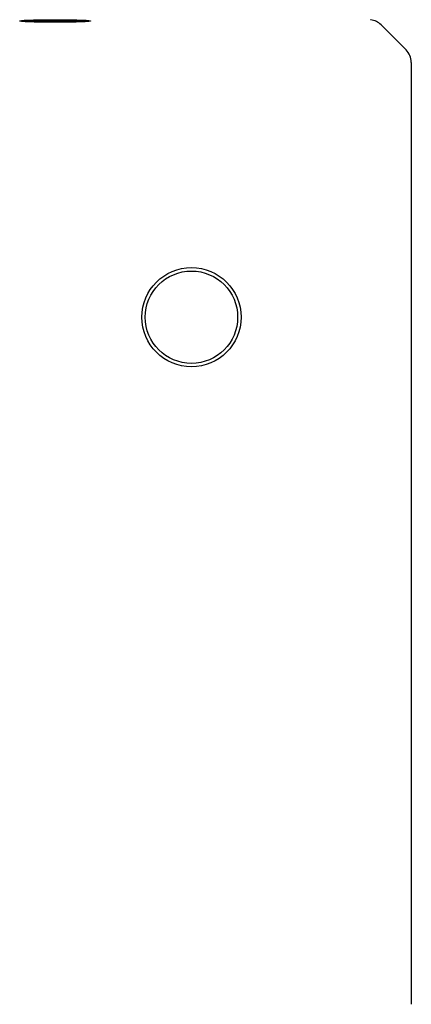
# Model space of a CAD drawing. Header units: millimetres. Extents: x 32 to 326, y 64 to 259.
# Tile 4 of 5: x 265 to 276, y 117 to 145. Entities that reach past the tile are written whole.
import ezdxf

# ---------------------------------------------------------------- set-up
doc = ezdxf.new("R2010")
doc.units = ezdxf.units.MM
doc.header["$LTSCALE"] = 23.1
doc.layers.add('20_ALL_FEATURES', color=7, linetype='CONTINUOUS')

msp = doc.modelspace()

# ---------------------------------------------------------------- linework, layer by layer
at = {"layer": '20_ALL_FEATURES'}
for p, q in [((276.04, 144.123), (275.333, 144.83)), ((276.187, 143.769), (276.187, 117.183))]:
    msp.add_line(p, q, dxfattribs=at)
for radius in [1.4, 1.303]:
    msp.add_circle((269.987, 136.576), radius, dxfattribs=at)
for centre, start, end in [((274.98, 144.476), 82.3646, 83.9919), ((274.98, 144.476), 44.9995, 82.5002), ((275.687, 143.769), 0.0003, 44.9997)]:
    msp.add_arc(centre, 0.5, start, end, dxfattribs=at)
for points, knots in [([(265.144, 144.937), (265.144, 144.938), (265.146, 144.939), (265.148, 144.939), (265.153, 144.941), (265.16, 144.942), (265.168, 144.943), (265.184, 144.944), (265.196, 144.945), (265.205, 144.946)], [0, 0, 0, 0, 0.024151, 0.074096, 0.153476, 0.262934, 0.402503, 0.572046, 1, 1, 1, 1]), ([(265.204, 144.928), (265.196, 144.929), (265.183, 144.93), (265.168, 144.931), (265.16, 144.932), (265.153, 144.933), (265.148, 144.935), (265.146, 144.935), (265.144, 144.937), (265.144, 144.937)], [0, 0, 0, 0, 0.427941, 0.597475, 0.737038, 0.846491, 0.925872, 0.975823, 1, 1, 1, 1]), ([(266.144, 144.962), (266.081, 144.962), (265.958, 144.961), (265.78, 144.96), (265.616, 144.958), (265.473, 144.955), (265.369, 144.951), (265.307, 144.949), (265.278, 144.947), (265.26, 144.946), (265.244, 144.945), (265.23, 144.944), (265.218, 144.943), (265.209, 144.941), (265.203, 144.94), (265.199, 144.939), (265.197, 144.939), (265.195, 144.938), (265.194, 144.938), (265.194, 144.937), (265.194, 144.936), (265.194, 144.936)], [0, 0, 0, 0, 0.197869, 0.387867, 0.562468, 0.714746, 0.838668, 0.888415, 0.910008, 0.929341, 0.946366, 0.961046, 0.973345, 0.98324, 0.990717, 0.993551, 0.995788, 0.997443, 0.998555, 0.999264, 1, 1, 1, 1]), ([(265.194, 144.936), (265.195, 144.936), (265.197, 144.935), (265.202, 144.934), (265.209, 144.933), (265.217, 144.931), (265.229, 144.93), (265.247, 144.929), (265.276, 144.927), (265.317, 144.925), (265.365, 144.923), (265.421, 144.921), (265.483, 144.919), (265.552, 144.917), (265.653, 144.916), (265.791, 144.914), (265.964, 144.912), (266.083, 144.912), (266.144, 144.912)], [0, 0, 0, 0, 0.002734, 0.007643, 0.014809, 0.024241, 0.035927, 0.049846, 0.08426, 0.127177, 0.178207, 0.236877, 0.302645, 0.3749, 0.452972, 0.623614, 0.808237, 1, 1, 1, 1]), ([(266.144, 144.911), (266.044, 144.911), (265.853, 144.912), (265.588, 144.915), (265.396, 144.919), (265.274, 144.924), (265.225, 144.927), (265.204, 144.928)], [0, 0, 0, 0, 0.31995, 0.610285, 0.844156, 0.932912, 1, 1, 1, 1]), ([(265.205, 144.946), (265.226, 144.947), (265.274, 144.95), (265.396, 144.955), (265.588, 144.959), (265.853, 144.962), (266.044, 144.963), (266.144, 144.963)], [0, 0, 0, 0, 0.067161, 0.155964, 0.389857, 0.680142, 1, 1, 1, 1]), ([(266.144, 144.963), (266.244, 144.963), (266.436, 144.962), (266.7, 144.959), (266.892, 144.955), (267.014, 144.95), (267.063, 144.947), (267.084, 144.946)], [0, 0, 0, 0, 0.31995, 0.610285, 0.844156, 0.932912, 1, 1, 1, 1]), ([(267.094, 144.936), (267.094, 144.936), (267.094, 144.937), (267.094, 144.938), (267.093, 144.938), (267.091, 144.939), (267.089, 144.939), (267.085, 144.94), (267.079, 144.941), (267.07, 144.943), (267.058, 144.944), (267.044, 144.945), (267.028, 144.946), (267.01, 144.947), (266.981, 144.949), (266.919, 144.951), (266.816, 144.955), (266.673, 144.958), (266.509, 144.96), (266.33, 144.961), (266.207, 144.962), (266.144, 144.962)], [0, 0, 0, 0, 0.000736, 0.001445, 0.002557, 0.004212, 0.006449, 0.009283, 0.01676, 0.026655, 0.038954, 0.053634, 0.070659, 0.089992, 0.111584, 0.161332, 0.285253, 0.437531, 0.612131, 0.80213, 1, 1, 1, 1]), ([(266.144, 144.912), (266.205, 144.912), (266.324, 144.912), (266.497, 144.914), (266.635, 144.916), (266.737, 144.917), (266.805, 144.919), (266.867, 144.921), (266.923, 144.923), (266.971, 144.925), (267.012, 144.927), (267.041, 144.929), (267.06, 144.93), (267.071, 144.931), (267.08, 144.933), (267.086, 144.934), (267.091, 144.935), (267.093, 144.936), (267.094, 144.936)], [0, 0, 0, 0, 0.191762, 0.376385, 0.547026, 0.625099, 0.697354, 0.763122, 0.821792, 0.872822, 0.91574, 0.950153, 0.964073, 0.975759, 0.985191, 0.992357, 0.997266, 1, 1, 1, 1]), ([(267.084, 144.928), (267.063, 144.927), (267.014, 144.924), (266.892, 144.919), (266.7, 144.915), (266.435, 144.912), (266.244, 144.911), (266.144, 144.911)], [0, 0, 0, 0, 0.067161, 0.155964, 0.389857, 0.680142, 1, 1, 1, 1]), ([(267.084, 144.946), (267.093, 144.945), (267.105, 144.944), (267.12, 144.943), (267.128, 144.942), (267.135, 144.941), (267.14, 144.939), (267.143, 144.939), (267.144, 144.938), (267.144, 144.937)], [0, 0, 0, 0, 0.427941, 0.597475, 0.737038, 0.846491, 0.925872, 0.975823, 1, 1, 1, 1]), ([(267.144, 144.937), (267.144, 144.937), (267.143, 144.935), (267.14, 144.935), (267.135, 144.933), (267.128, 144.932), (267.12, 144.931), (267.105, 144.93), (267.092, 144.929), (267.084, 144.928)], [0, 0, 0, 0, 0.024151, 0.074096, 0.153476, 0.262934, 0.402503, 0.572046, 1, 1, 1, 1])]:
    msp.add_open_spline(points, degree=3, knots=knots, dxfattribs=at)

doc.saveas('drawing.dxf')
